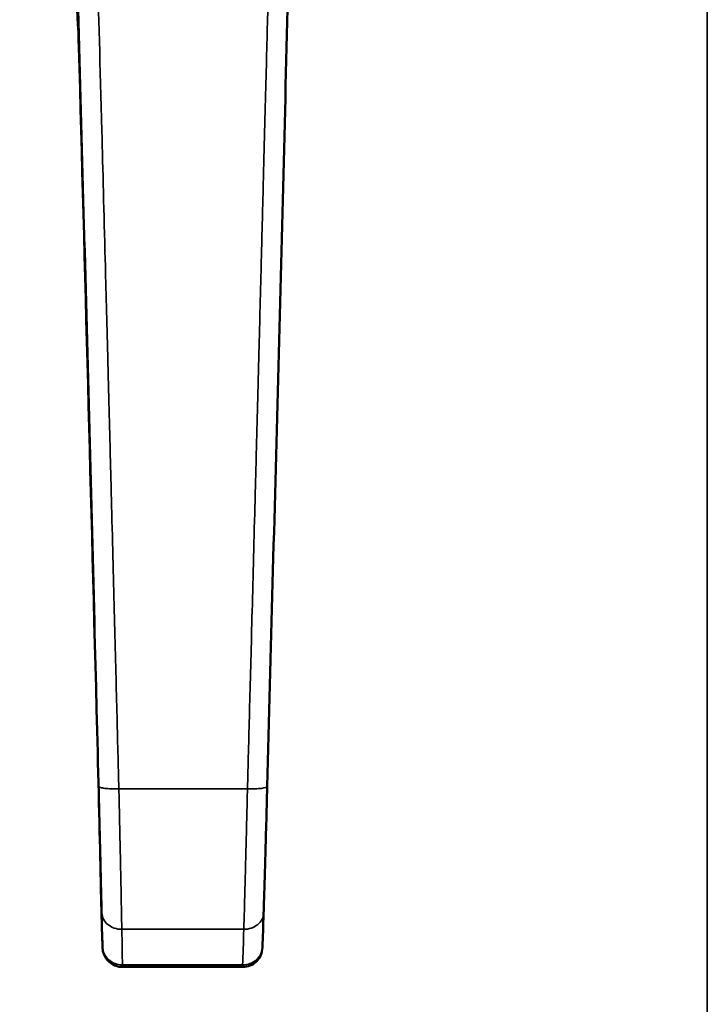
# Model space of a CAD drawing. Header units: inches. Extents: x 0 to 136, y 2 to 86.
# Tile 14 of 160: x 53.69 to 56.41, y 39.1 to 43.01. Entities that reach past the tile are written whole.
import ezdxf

# ---------------------------------------------------------------- set-up
doc = ezdxf.new("R2010")
doc.units = ezdxf.units.IN
doc.header["$LTSCALE"] = 4
doc.header["$MEASUREMENT"] = 0
doc.layers.add('Visible (ANSI)', color=7, linetype='Continuous', lineweight=50)
doc.layers.add('Visible Narrow (ANSI)', color=7, linetype='Continuous', lineweight=35)

msp = doc.modelspace()

# ---------------------------------------------------------------- linework, layer by layer
at = {"layer": 'Visible (ANSI)'}
for p, q in [((54.008, 39.563), (54.0131, 39.3661)), ((54.5695, 39.2501), (54.093, 39.2501))]:
    msp.add_line(p, q, dxfattribs=at)
for centre, major_axis, ratio, start_param, end_param in [((53.9543, 40.7441), (0.1671, -6.3798), 0.003757, 1.483175, 1.914857), ((53.9872, 40.2671), (0.0242, -0.9244), 0.003757, 0.751384, 1.483242), ((54.0081, 39.563), (-0.001, 0.0394), 0.003757, 0.751473, 1.570679), ((54.678, 40.5227), (-0.035, -1.3131), 0.004058, 0.431089, 0.632237), ((54.649, 39.3565), (-0.0008, -0.0297), 0.004293, 0.000107, 0.44242)]:
    msp.add_ellipse(centre, major_axis=major_axis, ratio=ratio, start_param=start_param, end_param=end_param, dxfattribs=at)
for points, knots in [([(53.9205, 42.8966), (53.9116, 43.2205), (53.8562, 43.5363), (53.7447, 43.8688), (53.7287, 43.913), (53.7118, 43.9565)], [0, 0, 0, 0, 2.629587, 2.629587, 3.038154, 3.038154, 3.038154, 3.038154]), ([(54.6673, 39.9656), (54.6816, 40.501), (54.6959, 41.0415), (54.71, 41.5822), (54.7242, 42.1228), (54.7382, 42.6635), (54.752, 43.1992)], [0, 0, 0, 0, 0.5, 0.5, 0.5, 1, 1, 1, 1]), ([(54.6529, 39.4642), (54.6538, 39.4915), (54.6548, 39.5235), (54.6569, 39.5957), (54.6581, 39.6357), (54.6606, 39.722), (54.6619, 39.7682), (54.6645, 39.8646), (54.6659, 39.9147), (54.6673, 39.9656)], [0, 0, 0, 0, 0.25, 0.25, 0.5, 0.5, 0.75, 0.75, 1, 1, 1, 1]), ([(54.093, 39.2501), (54.0846, 39.2501), (54.0761, 39.2514), (54.06, 39.2568), (54.0523, 39.2609), (54.0387, 39.2712), (54.0326, 39.2776), (54.0231, 39.2917), (54.0194, 39.2996), (54.016, 39.3119), (54.0152, 39.3161), (54.0147, 39.3211), (54.0146, 39.3221), (54.0145, 39.3233), (54.0145, 39.3236), (54.0144, 39.3243), (54.0144, 39.3247), (54.0144, 39.3254), (54.0143, 39.3257), (54.0143, 39.3269), (54.0143, 39.3277), (54.0142, 39.3301), (54.0141, 39.3319), (54.014, 39.337), (54.0138, 39.3409), (54.0136, 39.3489), (54.0135, 39.3532), (54.0133, 39.3603), (54.0132, 39.3632), (54.0131, 39.3661)], [0, 0, 0, 0, 0.0640541, 0.0640541, 0.1292105, 0.1292105, 0.1941989, 0.1941989, 0.2591269, 0.2591269, 0.2911204, 0.2911204, 0.2986163, 0.2986163, 0.302132, 0.302132, 0.3069604, 0.3069604, 0.3134618, 0.3134618, 0.3312925, 0.3312925, 0.3580739, 0.3580739, 0.3963495, 0.3963495, 0.4302294, 0.4302294, 0.4521595, 0.4521595, 0.4521595, 0.4521595]), ([(54.5695, 39.2501), (54.5797, 39.2501), (54.5898, 39.252), (54.6086, 39.2597), (54.6172, 39.2653), (54.6318, 39.2795), (54.6376, 39.288), (54.6458, 39.3065), (54.648, 39.3166), (54.6483, 39.3267)], [0, 0, 0, 0, 0.25, 0.25, 0.5, 0.5, 0.75, 0.75, 1, 1, 1, 1])]:
    msp.add_open_spline(points, degree=3, knots=knots, dxfattribs=at)
for points in [[(53.9205, 42.8967), (53.9205, 42.8966), (53.9205, 42.8966), (53.9205, 42.8966)], [(54.0131, 39.3661), (54.0131, 39.3661), (54.0131, 39.3661), (54.0131, 39.3661)], [(54.093, 39.2501), (54.093, 39.2501), (54.093, 39.2501), (54.093, 39.2501)]]:
    msp.add_open_spline(points, degree=3, dxfattribs=at)
at = {"layer": 'Visible Narrow (ANSI)'}
for p, q in [((56.4121, 20.7156), (56.4121, 68.8868)), ((54.0789, 39.9567), (54.5888, 39.9567)), ((54.008, 39.563), (54.0131, 39.3661)), ((54.0906, 39.3995), (54.5744, 39.3995)), ((54.0931, 39.2586), (54.5698, 39.2586))]:
    msp.add_line(p, q, dxfattribs=at)
for centre, major_axis, ratio, start_param, end_param in [((53.9709, 40.8962), (0.0442, -1.6894), 0.003757, 0.38359, 0.559211), ((54.0133, 39.3661), (0.001, -0.0393), 0.003757, 4.711409, 6.667359), ((54.0595, 40.5331), (0.0344, -1.4004), 0.004038, 0.427294, 0.627449), ((54.5999, 40.5331), (-0.0357, -1.4004), 0.004038, 0.427496, 0.627651), ((54.5696, 39.3393), (-0.0001, -0.0892), 0.006164, 6.283183, 6.725495)]:
    msp.add_ellipse(centre, major_axis=major_axis, ratio=ratio, start_param=start_param, end_param=end_param, dxfattribs=at)
for points, knots in [([(53.9205, 42.8967), (53.915, 43.0985), (53.8922, 43.2931), (53.8528, 43.4812), (53.8526, 43.4823), (53.8523, 43.4834), (53.8521, 43.4846), (53.8326, 43.5774), (53.809, 43.6687), (53.7814, 43.7582), (53.7808, 43.7598), (53.7803, 43.7614), (53.7798, 43.7631), (53.7657, 43.8086), (53.7505, 43.8538), (53.7343, 43.8982), (53.719, 43.9405), (53.7027, 43.9821), (53.6857, 44.023)], [0, 0, 0, 0, 0.5, 0.5, 0.5, 0.502999, 0.502999, 0.502999, 0.75, 0.75, 0.75, 0.7545042, 0.7545042, 0.7545042, 0.8802789, 0.8802789, 0.8802789, 1, 1, 1, 1]), ([(53.9152, 43.1992), (53.9295, 42.6635), (53.9438, 42.1228), (53.958, 41.5822), (53.9721, 41.0415), (53.9861, 40.501), (53.9999, 39.9656)], [0, 0, 0, 0, 0.5, 0.5, 0.5, 1, 1, 1, 1]), ([(53.9152, 43.1992), (53.9152, 43.1985), (53.9153, 43.1979), (53.9153, 43.1972), (53.9154, 43.1893), (53.9155, 43.1818), (53.9157, 43.1746), (53.9158, 43.1673), (53.9159, 43.1604), (53.9161, 43.1538), (53.9163, 43.1407), (53.9165, 43.1292), (53.9167, 43.119), (53.9167, 43.1187), (53.9167, 43.1184), (53.9167, 43.1181), (53.9167, 43.118), (53.9167, 43.1179), (53.9167, 43.1178), (53.9167, 43.117), (53.9167, 43.1161), (53.9168, 43.1153), (53.9171, 43.0954), (53.9175, 43.0762), (53.9178, 43.0579), (53.9179, 43.0526), (53.918, 43.0473), (53.9181, 43.0421), (53.9181, 43.0413), (53.9181, 43.0406), (53.9181, 43.0398), (53.9186, 43.0089), (53.9192, 42.9789), (53.9196, 42.95), (53.9199, 42.9318), (53.9202, 42.9141), (53.9205, 42.8967)], [0, 0, 0, 0, 0.004917, 0.004917, 0.004917, 0.064567, 0.064567, 0.064567, 0.125, 0.125, 0.125, 0.245184, 0.245184, 0.245184, 0.249023, 0.249023, 0.249023, 0.25, 0.25, 0.25, 0.257598, 0.257598, 0.257598, 0.4392, 0.4392, 0.4392, 0.492188, 0.492188, 0.492188, 0.5, 0.5, 0.5, 0.807344, 0.807344, 0.807344, 1, 1, 1, 1]), ([(53.9942, 43.2119), (53.9988, 43.0408), (54.0045, 42.8255), (54.0113, 42.5656), (54.0154, 42.4114), (54.0198, 42.2416), (54.0247, 42.0562), (54.0278, 41.9361), (54.0311, 41.8094), (54.0346, 41.6762), (54.0348, 41.6682), (54.035, 41.6602), (54.0352, 41.6521), (54.0358, 41.6295), (54.0364, 41.6066), (54.037, 41.584), (54.0382, 41.5388), (54.0393, 41.4947), (54.0404, 41.4512), (54.0416, 41.4077), (54.0427, 41.3647), (54.0438, 41.3225), (54.046, 41.238), (54.0481, 41.1564), (54.0501, 41.0775), (54.0521, 40.9986), (54.0541, 40.9225), (54.056, 40.8491), (54.0579, 40.7758), (54.0597, 40.7052), (54.0614, 40.6374), (54.0649, 40.5018), (54.0681, 40.3773), (54.071, 40.2638), (54.0739, 40.1504), (54.0765, 40.048), (54.0789, 39.9567)], [0, 0, 0, 0, 0.242188, 0.242188, 0.242188, 0.38578, 0.38578, 0.38578, 0.478793, 0.478793, 0.478793, 0.484375, 0.484375, 0.484375, 0.5, 0.5, 0.5, 0.53125, 0.53125, 0.53125, 0.5625, 0.5625, 0.5625, 0.625, 0.625, 0.625, 0.6875, 0.6875, 0.6875, 0.75, 0.75, 0.75, 0.875, 0.875, 0.875, 1, 1, 1, 1]), ([(54.5888, 39.9567), (54.5913, 40.048), (54.5967, 40.2528), (54.6049, 40.564), (54.6123, 40.8463), (54.6183, 41.0748), (54.6237, 41.2788), (54.6281, 41.4506), (54.631, 41.5609), (54.6334, 41.6524), (54.6357, 41.7415), (54.6397, 41.894), (54.645, 42.1006), (54.651, 42.3309), (54.6582, 42.614), (54.6662, 42.9234), (54.6713, 43.1236), (54.6735, 43.2119)], [0, 0, 0, 0, 0.125, 0.25, 0.3125, 0.375, 0.4375, 0.46875, 0.5, 0.515625, 0.53125, 0.5625, 0.625, 0.6875, 0.75, 0.875, 1, 1, 1, 1]), ([(53.9999, 39.9656), (54.0012, 39.9147), (54.0024, 39.8646), (54.0048, 39.7682), (54.006, 39.722), (54.008, 39.6357), (54.0089, 39.5957), (54.0105, 39.5235), (54.0112, 39.4915), (54.0118, 39.4642)], [0, 0, 0, 0, 0.25, 0.25, 0.5, 0.5, 0.75, 0.75, 1, 1, 1, 1]), ([(53.9999, 39.9656), (53.9999, 39.9642), (54.0021, 39.9628), (54.0101, 39.9604), (54.0159, 39.9593), (54.0305, 39.9576), (54.0393, 39.957), (54.0583, 39.9564), (54.0686, 39.9564), (54.0789, 39.9567)], [0, 0, 0, 0, 0.25, 0.25, 0.5, 0.5, 0.75, 0.75, 1, 1, 1, 1]), ([(54.0789, 39.9567), (54.0797, 39.9229), (54.0804, 39.8908), (54.0811, 39.8605), (54.0816, 39.8361), (54.0821, 39.8128), (54.0826, 39.7908), (54.0827, 39.7856), (54.0828, 39.7804), (54.083, 39.7753), (54.0833, 39.762), (54.0835, 39.7492), (54.0838, 39.7369), (54.0841, 39.7245), (54.0843, 39.7126), (54.0846, 39.7012), (54.0848, 39.6898), (54.0851, 39.6788), (54.0853, 39.6683), (54.0854, 39.663), (54.0855, 39.6579), (54.0856, 39.6528), (54.0857, 39.6503), (54.0857, 39.6477), (54.0858, 39.6453), (54.0858, 39.643), (54.0859, 39.6408), (54.0859, 39.638), (54.086, 39.6352), (54.0861, 39.6317), (54.0861, 39.6285), (54.0862, 39.6252), (54.0863, 39.6221), (54.0863, 39.619), (54.0865, 39.6129), (54.0866, 39.6067), (54.0867, 39.6006), (54.087, 39.5884), (54.0872, 39.5766), (54.0874, 39.5653), (54.0877, 39.5539), (54.0879, 39.5428), (54.0881, 39.5321), (54.0883, 39.523), (54.0885, 39.5141), (54.0886, 39.5055), (54.0887, 39.5041), (54.0887, 39.5026), (54.0887, 39.5012), (54.0891, 39.4813), (54.0895, 39.4629), (54.0898, 39.446), (54.0901, 39.4291), (54.0904, 39.4136), (54.0906, 39.3995)], [0, 0, 0, 0, 0.125, 0.125, 0.125, 0.225928, 0.225928, 0.225928, 0.25, 0.25, 0.25, 0.3125, 0.3125, 0.3125, 0.375, 0.375, 0.375, 0.4375, 0.4375, 0.4375, 0.46875, 0.46875, 0.46875, 0.484375, 0.484375, 0.484375, 0.5, 0.5, 0.5, 0.515625, 0.515625, 0.515625, 0.53125, 0.53125, 0.53125, 0.5625, 0.5625, 0.5625, 0.625, 0.625, 0.625, 0.6875, 0.6875, 0.6875, 0.741064, 0.741064, 0.741064, 0.75, 0.75, 0.75, 0.875, 0.875, 0.875, 1, 1, 1, 1]), ([(54.5744, 39.3995), (54.5748, 39.4136), (54.5752, 39.4291), (54.5757, 39.446), (54.5762, 39.4629), (54.5767, 39.4813), (54.5772, 39.5012), (54.5773, 39.5026), (54.5773, 39.5041), (54.5774, 39.5055), (54.5776, 39.5141), (54.5778, 39.523), (54.5781, 39.5321), (54.5784, 39.5428), (54.5787, 39.5539), (54.579, 39.5653), (54.5793, 39.5766), (54.5796, 39.5884), (54.5799, 39.6006), (54.5801, 39.6067), (54.5802, 39.6129), (54.5804, 39.619), (54.5805, 39.6221), (54.5806, 39.6252), (54.5806, 39.6285), (54.5807, 39.6317), (54.5808, 39.6352), (54.5809, 39.638), (54.581, 39.6408), (54.581, 39.643), (54.5811, 39.6453), (54.5811, 39.6477), (54.5812, 39.6503), (54.5813, 39.6528), (54.5814, 39.6579), (54.5815, 39.663), (54.5817, 39.6683), (54.5819, 39.6788), (54.5822, 39.6898), (54.5825, 39.7012), (54.5828, 39.7126), (54.5831, 39.7245), (54.5834, 39.7369), (54.5837, 39.7492), (54.5841, 39.762), (54.5844, 39.7753), (54.5845, 39.7804), (54.5847, 39.7856), (54.5848, 39.7908), (54.5853, 39.8128), (54.5859, 39.8361), (54.5865, 39.8605), (54.5872, 39.8908), (54.588, 39.9229), (54.5888, 39.9567)], [0, 0, 0, 0, 0.125, 0.125, 0.125, 0.25, 0.25, 0.25, 0.258938, 0.258938, 0.258938, 0.3125, 0.3125, 0.3125, 0.375, 0.375, 0.375, 0.4375, 0.4375, 0.4375, 0.46875, 0.46875, 0.46875, 0.484375, 0.484375, 0.484375, 0.5, 0.5, 0.5, 0.515625, 0.515625, 0.515625, 0.53125, 0.53125, 0.53125, 0.5625, 0.5625, 0.5625, 0.625, 0.625, 0.625, 0.6875, 0.6875, 0.6875, 0.75, 0.75, 0.75, 0.774075, 0.774075, 0.774075, 0.875, 0.875, 0.875, 1, 1, 1, 1]), ([(54.5888, 39.9567), (54.6095, 39.9561), (54.63, 39.9568), (54.6446, 39.9585), (54.6589, 39.9602), (54.6671, 39.9628), (54.6673, 39.9656)], [0, 0, 0, 0, 0.503, 0.503, 0.503, 1, 1, 1, 1]), ([(54.0118, 39.4642), (54.012, 39.4556), (54.0143, 39.447), (54.0224, 39.4313), (54.0283, 39.4241), (54.0428, 39.4122), (54.0515, 39.4074), (54.0703, 39.401), (54.0805, 39.3994), (54.0906, 39.3995)], [0, 0, 0, 0, 0.25, 0.25, 0.5, 0.5, 0.75, 0.75, 1, 1, 1, 1]), ([(54.5744, 39.3995), (54.5845, 39.3994), (54.5947, 39.401), (54.6135, 39.4074), (54.6221, 39.4122), (54.6366, 39.4241), (54.6425, 39.4313), (54.6505, 39.447), (54.6527, 39.4556), (54.6529, 39.4642)], [0, 0, 0, 0, 0.25, 0.25, 0.5, 0.5, 0.75, 0.75, 1, 1, 1, 1]), ([(54.0143, 39.3296), (54.0146, 39.3202), (54.0168, 39.3108), (54.0249, 39.2936), (54.0308, 39.2857), (54.0454, 39.2727), (54.054, 39.2674), (54.0728, 39.2604), (54.083, 39.2586), (54.0931, 39.2586)], [0, 0, 0, 0, 0.25, 0.25, 0.5, 0.5, 0.75, 0.75, 1, 1, 1, 1]), ([(54.5698, 39.2586), (54.5799, 39.2586), (54.5901, 39.2604), (54.6089, 39.2674), (54.6175, 39.2727), (54.632, 39.2857), (54.6379, 39.2936), (54.6459, 39.3108), (54.6482, 39.3202), (54.6484, 39.3296)], [0, 0, 0, 0, 0.25, 0.25, 0.5, 0.5, 0.75, 0.75, 1, 1, 1, 1])]:
    msp.add_open_spline(points, degree=3, knots=knots, dxfattribs=at)
for points in [[(54.0131, 39.3661), (54.0131, 39.3661), (54.0131, 39.3661), (54.0131, 39.3661)], [(54.0931, 39.2586), (54.0931, 39.253), (54.0931, 39.2501), (54.093, 39.2501)]]:
    msp.add_open_spline(points, degree=3, dxfattribs=at)

doc.saveas('drawing.dxf')
